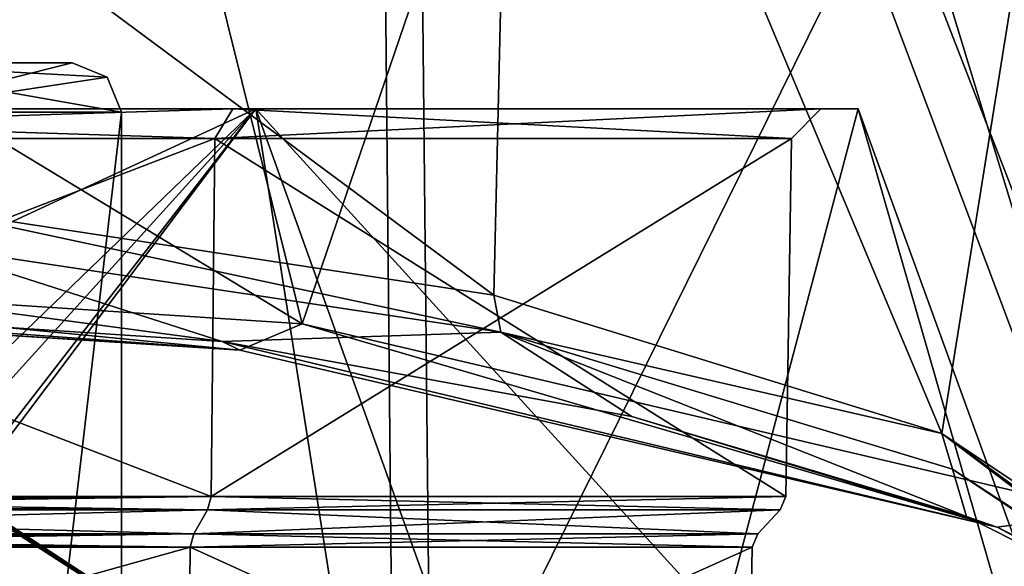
# Model space of a CAD drawing. Header units: millimetres. Extents: x -106 to 198, y -388 to 267.
# Tile 192 of 256: x 7.47 to 17.43, y 67.87 to 73.4. Entities that reach past the tile are written whole.
import ezdxf

# ---------------------------------------------------------------- set-up
doc = ezdxf.new("R2010")
doc.units = ezdxf.units.MM
doc.header["$LTSCALE"] = 52.148148
for name, color, linetype in [('282', 7, 'CONTINUOUS'), ('562', 7, 'CONTINUOUS'), ('563', 7, 'CONTINUOUS'), ('566', 7, 'CONTINUOUS'), ('571', 7, 'CONTINUOUS'), ('576', 7, 'CONTINUOUS'), ('579', 7, 'CONTINUOUS'), ('580', 7, 'CONTINUOUS'), ('6392', 7, 'CONTINUOUS'), ('6394', 7, 'CONTINUOUS'), ('6395', 7, 'CONTINUOUS'), ('6396', 7, 'CONTINUOUS'), ('6397', 7, 'CONTINUOUS'), ('6428', 7, 'CONTINUOUS'), ('6442', 7, 'CONTINUOUS'), ('6443', 7, 'CONTINUOUS'), ('6448', 7, 'CONTINUOUS'), ('6474', 7, 'CONTINUOUS'), ('6763', 7, 'CONTINUOUS'), ('6765', 7, 'CONTINUOUS')]:
    doc.layers.add(name, color=color, linetype=linetype)

msp = doc.modelspace()

# ---------------------------------------------------------------- linework, layer by layer
at = {"layer": '282', "linetype": 'CONTINUOUS'}
for points in [[(0, 67.9401, -18.9623), (0, 72.5, -16.7705), (9.8574, 72.5, -13.5677), (0, 67.9401, -18.9623)], [(0, 72.5, 16.7705), (0, 67.806, 19.0082), (11.3944, 62.7179, 16.5359), (0, 72.5, 16.7705)], [(9.8574, 72.5, 13.5677), (0, 72.5, 16.7705), (11.3944, 62.7179, 16.5359), (9.8574, 72.5, 13.5677)], [(0, 63, -20.0544), (0, 67.9401, -18.9623), (9.8574, 72.5, -13.5677), (0, 63, -20.0544)], [(0, 63, -20.0544), (9.8574, 72.5, -13.5677), (1.2524, 63, -20.0153), (0, 63, -20.0544)], [(1.2524, 63, -20.0153), (9.8574, 72.5, -13.5677), (2.5, 63, -19.898), (1.2524, 63, -20.0153)], [(2.5, 63, -19.898), (9.8574, 72.5, -13.5677), (2.5, 62.7179, -19.9253), (2.5, 63, -19.898)], [(2.5, 62.7179, -19.9253), (9.8574, 72.5, -13.5677), (13.3644, 62.7179, -14.9887), (2.5, 62.7179, -19.9253)], [(15.9498, 72.5, 5.1822), (9.8574, 72.5, 13.5677), (18.7652, 62.7179, 7.1509), (15.9498, 72.5, 5.1822)], [(18.7652, 62.7179, 7.1509), (9.8574, 72.5, 13.5677), (11.3944, 62.7179, 16.5359), (18.7652, 62.7179, 7.1509)], [(9.8574, 72.5, -13.5677), (15.9498, 72.5, -5.1822), (13.3644, 62.7179, -14.9887), (9.8574, 72.5, -13.5677)], [(13.3644, 62.7179, -14.9887), (15.9498, 72.5, -5.1822), (19.5095, 62.7179, -4.7592), (13.3644, 62.7179, -14.9887)], [(15.9498, 72.5, -5.1822), (15.9498, 72.5, 5.1822), (19.5095, 62.7179, -4.7592), (15.9498, 72.5, -5.1822)], [(19.5095, 62.7179, -4.7592), (15.9498, 72.5, 5.1822), (18.7652, 62.7179, 7.1509), (19.5095, 62.7179, -4.7592)]]:
    msp.add_3dface(points, dxfattribs=at)
at = {"layer": '562', "linetype": 'CONTINUOUS'}
for points in [[(0, 68.2033, 15.7033), (0, 68.4429, 15.9429), (9.371, 68.4429, 12.898), (0, 68.2033, 15.7033)], [(0, 68.2033, 15.7033), (9.371, 68.4429, 12.898), (9.2302, 68.2033, 12.7043), (0, 68.2033, 15.7033)], [(0, 68.4429, -15.9429), (0, 68.2033, -15.7033), (9.2302, 68.2033, -12.7043), (0, 68.4429, -15.9429)], [(9.371, 68.4429, -12.898), (0, 68.4429, -15.9429), (9.2302, 68.2033, -12.7043), (9.371, 68.4429, -12.898)], [(14.9348, 68.2033, -4.8526), (9.371, 68.4429, -12.898), (9.2302, 68.2033, -12.7043), (14.9348, 68.2033, -4.8526)], [(9.371, 68.4429, 12.898), (15.1626, 68.4429, 4.9266), (9.2302, 68.2033, 12.7043), (9.371, 68.4429, 12.898)], [(9.2302, 68.2033, 12.7043), (15.1626, 68.4429, 4.9266), (14.9348, 68.2033, 4.8526), (9.2302, 68.2033, 12.7043)], [(15.1626, 68.4429, -4.9266), (9.371, 68.4429, -12.898), (14.9348, 68.2033, -4.8526), (15.1626, 68.4429, -4.9266)], [(15.1626, 68.4429, 4.9266), (15.1626, 68.4429, -4.9266), (14.9348, 68.2033, 4.8526), (15.1626, 68.4429, 4.9266)], [(14.9348, 68.2033, 4.8526), (15.1626, 68.4429, -4.9266), (14.9348, 68.2033, -4.8526), (14.9348, 68.2033, 4.8526)]]:
    msp.add_3dface(points, dxfattribs=at)
at = {"layer": '563', "linetype": 'CONTINUOUS'}
for points in [[(0, 68.5808, 16.0014), (0, 72.2, 16.0646), (9.4425, 72.2, 12.9966), (0, 68.5808, 16.0014)], [(9.4054, 68.5808, 12.9454), (0, 68.5808, 16.0014), (9.4425, 72.2, 12.9966), (9.4054, 68.5808, 12.9454)], [(0, 68.5808, -16.0014), (9.4054, 68.5808, -12.9454), (0, 72.2, -16.0646), (0, 68.5808, -16.0014)], [(0, 72.2, -16.0646), (9.4054, 68.5808, -12.9454), (9.4425, 72.2, -12.9966), (0, 72.2, -16.0646)], [(15.2182, 68.5808, 4.9447), (9.4054, 68.5808, 12.9454), (15.2784, 72.2, 4.9641), (15.2182, 68.5808, 4.9447)], [(15.2784, 72.2, 4.9641), (9.4054, 68.5808, 12.9454), (9.4425, 72.2, 12.9966), (15.2784, 72.2, 4.9641)], [(9.4054, 68.5808, -12.9454), (15.2182, 68.5808, -4.9447), (9.4425, 72.2, -12.9966), (9.4054, 68.5808, -12.9454)], [(9.4425, 72.2, -12.9966), (15.2182, 68.5808, -4.9447), (15.2784, 72.2, -4.9641), (9.4425, 72.2, -12.9966)], [(15.2182, 68.5808, -4.9447), (15.2182, 68.5808, 4.9447), (15.2784, 72.2, -4.9641), (15.2182, 68.5808, -4.9447)], [(15.2784, 72.2, -4.9641), (15.2182, 68.5808, 4.9447), (15.2784, 72.2, 4.9641), (15.2784, 72.2, -4.9641)]]:
    msp.add_3dface(points, dxfattribs=at)
at = {"layer": '566', "linetype": 'CONTINUOUS'}
for points in [[(9.371, 68.4429, 12.898), (0, 68.4429, 15.9429), (9.4054, 68.5808, 12.9454), (9.371, 68.4429, 12.898)], [(9.4054, 68.5808, 12.9454), (0, 68.4429, 15.9429), (0, 68.5061, 15.9855), (9.4054, 68.5808, 12.9454)], [(9.371, 68.4429, -12.898), (9.4054, 68.5808, -12.9454), (0, 68.5808, -16.0014), (9.371, 68.4429, -12.898)], [(9.371, 68.4429, -12.898), (0, 68.5808, -16.0014), (0, 68.5061, -15.9855), (9.371, 68.4429, -12.898)], [(0, 68.5808, 16.0014), (9.4054, 68.5808, 12.9454), (0, 68.5061, 15.9855), (0, 68.5808, 16.0014)], [(9.371, 68.4429, -12.898), (15.1626, 68.4429, -4.9266), (9.4054, 68.5808, -12.9454), (9.371, 68.4429, -12.898)], [(15.1626, 68.4429, 4.9266), (9.371, 68.4429, 12.898), (15.2182, 68.5808, 4.9447), (15.1626, 68.4429, 4.9266)], [(9.371, 68.4429, 12.898), (9.4054, 68.5808, 12.9454), (15.2182, 68.5808, 4.9447), (9.371, 68.4429, 12.898)], [(15.1626, 68.4429, -4.9266), (15.2182, 68.5808, -4.9447), (9.4054, 68.5808, -12.9454), (15.1626, 68.4429, -4.9266)], [(15.1626, 68.4429, -4.9266), (15.1626, 68.4429, 4.9266), (15.2182, 68.5808, -4.9447), (15.1626, 68.4429, -4.9266)], [(15.1626, 68.4429, 4.9266), (15.2182, 68.5808, 4.9447), (15.2182, 68.5808, -4.9447), (15.1626, 68.4429, 4.9266)], [(0, 68.4429, -15.9429), (9.371, 68.4429, -12.898), (0, 68.5061, -15.9855), (0, 68.4429, -15.9429)]]:
    msp.add_3dface(points, dxfattribs=at)
at = {"layer": '571', "linetype": 'CONTINUOUS'}
for points in [[(9.1694, 65.5, 12.6207), (0, 65.5, 15.6), (9.1958, 68.0654, 12.6569), (9.1694, 65.5, 12.6207)], [(0, 65.5, 15.6), (0, 68.0654, 15.6448), (9.1958, 68.0654, 12.6569), (0, 65.5, 15.6)], [(0, 65.5, -15.6), (9.1694, 65.5, -12.6207), (0, 68.0654, -15.6448), (0, 65.5, -15.6)], [(0, 68.0654, -15.6448), (9.1694, 65.5, -12.6207), (9.1958, 68.0654, -12.6569), (0, 68.0654, -15.6448)], [(9.1694, 65.5, -12.6207), (14.8365, 65.5, -4.8207), (9.1958, 68.0654, -12.6569), (9.1694, 65.5, -12.6207)], [(14.8365, 65.5, 4.8207), (9.1694, 65.5, 12.6207), (14.8791, 68.0654, 4.8345), (14.8365, 65.5, 4.8207)], [(14.8791, 68.0654, 4.8345), (9.1694, 65.5, 12.6207), (9.1958, 68.0654, 12.6569), (14.8791, 68.0654, 4.8345)], [(9.1958, 68.0654, -12.6569), (14.8365, 65.5, -4.8207), (14.8791, 68.0654, -4.8345), (9.1958, 68.0654, -12.6569)], [(14.8365, 65.5, -4.8207), (14.8365, 65.5, 4.8207), (14.8791, 68.0654, -4.8345), (14.8365, 65.5, -4.8207)], [(14.8791, 68.0654, -4.8345), (14.8365, 65.5, 4.8207), (14.8791, 68.0654, 4.8345), (14.8791, 68.0654, -4.8345)]]:
    msp.add_3dface(points, dxfattribs=at)
at = {"layer": '576', "linetype": 'CONTINUOUS'}
for points in [[(0, 68.2033, 15.7033), (9.2302, 68.2033, 12.7043), (0, 68.1401, 15.6606), (0, 68.2033, 15.7033)], [(9.2302, 68.2033, -12.7043), (0, 68.2033, -15.7033), (9.1958, 68.0654, -12.6569), (9.2302, 68.2033, -12.7043)], [(9.1958, 68.0654, -12.6569), (0, 68.2033, -15.7033), (0, 68.1401, -15.6606), (9.1958, 68.0654, -12.6569)], [(0, 68.0654, 15.6448), (9.2302, 68.2033, 12.7043), (9.1958, 68.0654, 12.6569), (0, 68.0654, 15.6448)], [(9.2302, 68.2033, 12.7043), (0, 68.0654, 15.6448), (0, 68.1401, 15.6606), (9.2302, 68.2033, 12.7043)], [(0, 68.0654, -15.6448), (9.1958, 68.0654, -12.6569), (0, 68.1401, -15.6606), (0, 68.0654, -15.6448)], [(9.2302, 68.2033, 12.7043), (14.9348, 68.2033, 4.8526), (9.1958, 68.0654, 12.6569), (9.2302, 68.2033, 12.7043)], [(14.9348, 68.2033, 4.8526), (14.8791, 68.0654, 4.8345), (9.1958, 68.0654, 12.6569), (14.9348, 68.2033, 4.8526)], [(9.2302, 68.2033, -12.7043), (9.1958, 68.0654, -12.6569), (14.8791, 68.0654, -4.8345), (9.2302, 68.2033, -12.7043)], [(14.9348, 68.2033, -4.8526), (9.2302, 68.2033, -12.7043), (14.8791, 68.0654, -4.8345), (14.9348, 68.2033, -4.8526)], [(14.9348, 68.2033, 4.8526), (14.9348, 68.2033, -4.8526), (14.8791, 68.0654, 4.8345), (14.9348, 68.2033, 4.8526)], [(14.9348, 68.2033, -4.8526), (14.8791, 68.0654, -4.8345), (14.8791, 68.0654, 4.8345), (14.9348, 68.2033, -4.8526)]]:
    msp.add_3dface(points, dxfattribs=at)
at = {"layer": '579', "linetype": 'CONTINUOUS'}
for points in [[(9.8574, 72.5, -13.5677), (0, 72.5, -16.7705), (0, 72.5, -16.3752), (9.8574, 72.5, -13.5677)], [(0, 72.5, 16.7705), (9.8574, 72.5, 13.5677), (0, 72.5, 16.3752), (0, 72.5, 16.7705)], [(0, 72.5, 16.3752), (9.8574, 72.5, 13.5677), (9.625, 72.5, 13.2479), (0, 72.5, 16.3752)], [(9.8574, 72.5, -13.5677), (0, 72.5, -16.3752), (9.625, 72.5, -13.2479), (9.8574, 72.5, -13.5677)], [(9.8574, 72.5, 13.5677), (15.9498, 72.5, 5.1822), (9.625, 72.5, 13.2479), (9.8574, 72.5, 13.5677)], [(9.625, 72.5, 13.2479), (15.9498, 72.5, 5.1822), (15.5738, 72.5, 5.06), (9.625, 72.5, 13.2479)], [(15.9498, 72.5, -5.1822), (9.8574, 72.5, -13.5677), (9.625, 72.5, -13.2479), (15.9498, 72.5, -5.1822)], [(15.5738, 72.5, -5.06), (15.9498, 72.5, -5.1822), (9.625, 72.5, -13.2479), (15.5738, 72.5, -5.06)], [(15.9498, 72.5, 5.1822), (15.9498, 72.5, -5.1822), (15.5738, 72.5, 5.06), (15.9498, 72.5, 5.1822)], [(15.5738, 72.5, 5.06), (15.9498, 72.5, -5.1822), (15.5738, 72.5, -5.06), (15.5738, 72.5, 5.06)]]:
    msp.add_3dface(points, dxfattribs=at)
at = {"layer": '580', "linetype": 'CONTINUOUS'}
for points in [[(9.4425, 72.2, 12.9966), (0, 72.2, 16.0646), (9.625, 72.5, 13.2479), (9.4425, 72.2, 12.9966)], [(0, 72.2, 16.0646), (0, 72.5, 16.3752), (9.625, 72.5, 13.2479), (0, 72.2, 16.0646)], [(0, 72.2, -16.0646), (9.4425, 72.2, -12.9966), (0, 72.5, -16.3752), (0, 72.2, -16.0646)], [(0, 72.5, -16.3752), (9.4425, 72.2, -12.9966), (9.625, 72.5, -13.2479), (0, 72.5, -16.3752)], [(9.4425, 72.2, -12.9966), (15.2784, 72.2, -4.9641), (9.625, 72.5, -13.2479), (9.4425, 72.2, -12.9966)], [(15.2784, 72.2, 4.9641), (9.4425, 72.2, 12.9966), (15.5738, 72.5, 5.06), (15.2784, 72.2, 4.9641)], [(9.4425, 72.2, 12.9966), (9.625, 72.5, 13.2479), (15.5738, 72.5, 5.06), (9.4425, 72.2, 12.9966)], [(15.2784, 72.2, -4.9641), (15.5738, 72.5, -5.06), (9.625, 72.5, -13.2479), (15.2784, 72.2, -4.9641)], [(15.2784, 72.2, -4.9641), (15.2784, 72.2, 4.9641), (15.5738, 72.5, -5.06), (15.2784, 72.2, -4.9641)], [(15.2784, 72.2, 4.9641), (15.5738, 72.5, 5.06), (15.5738, 72.5, -5.06), (15.2784, 72.2, 4.9641)]]:
    msp.add_3dface(points, dxfattribs=at)
at = {"layer": '6392', "linetype": 'CONTINUOUS'}
for points in [[(8.5, 51.1675, 50), (8.5, 72.4675, 50), (6.0104, 72.4675, 56.0104), (8.5, 51.1675, 50)], [(6.0104, 51.1675, 56.0104), (8.5, 51.1675, 50), (6.0104, 72.4675, 56.0104), (6.0104, 51.1675, 56.0104)]]:
    msp.add_3dface(points, dxfattribs=at)
at = {"layer": '6394', "linetype": 'CONTINUOUS'}
for points in [[(5.6583, 72.9675, 44.3446), (-8, 72.9675, 50), (8, 72.9675, 50), (5.6583, 72.9675, 44.3446)], [(8, 72.9675, 50), (-8, 72.9675, 50), (-5.6583, 72.9675, 55.6554), (8, 72.9675, 50)], [(5.6583, 72.9675, 55.6554), (8, 72.9675, 50), (-5.6583, 72.9675, 55.6554), (5.6583, 72.9675, 55.6554)]]:
    msp.add_3dface(points, dxfattribs=at)
at = {"layer": '6395', "linetype": 'CONTINUOUS'}
for points in [[(8.5, 72.4675, 50), (8.5, 51.1675, 50), (6.0104, 51.1675, 43.9896), (8.5, 72.4675, 50)], [(8.5, 72.4675, 50), (6.0104, 51.1675, 43.9896), (6.0104, 72.4675, 43.9896), (8.5, 72.4675, 50)]]:
    msp.add_3dface(points, dxfattribs=at)
at = {"layer": '6396', "linetype": 'CONTINUOUS'}
for points in [[(6.0104, 72.4675, 56.0104), (8.5, 72.4675, 50), (5.6583, 72.9675, 55.6554), (6.0104, 72.4675, 56.0104)], [(5.6583, 72.9675, 55.6554), (8.5, 72.4675, 50), (8.3536, 72.8211, 50), (5.6583, 72.9675, 55.6554)], [(8, 72.9675, 50), (5.6583, 72.9675, 55.6554), (8.3536, 72.8211, 50), (8, 72.9675, 50)]]:
    msp.add_3dface(points, dxfattribs=at)
at = {"layer": '6397', "linetype": 'CONTINUOUS'}
for points in [[(5.6583, 72.9675, 44.3446), (8, 72.9675, 50), (6.0104, 72.4675, 43.9896), (5.6583, 72.9675, 44.3446)], [(6.0104, 72.4675, 43.9896), (8, 72.9675, 50), (8.3536, 72.8211, 50), (6.0104, 72.4675, 43.9896)], [(8.5, 72.4675, 50), (6.0104, 72.4675, 43.9896), (8.3536, 72.8211, 50), (8.5, 72.4675, 50)]]:
    msp.add_3dface(points, dxfattribs=at)
at = {"layer": '6428', "linetype": 'CONTINUOUS'}
for points in [[(14.3077, 82.0064, -17.3649), (19.3517, 83.1513, -11.4787), (18.4492, 68.4221, -12.8792), (14.3077, 82.0064, -17.3649)], [(7.5952, 81.3174, -21.1793), (14.3077, 82.0064, -17.3649), (10.3275, 70.3274, -19.9898), (7.5952, 81.3174, -21.1793)], [(10.3275, 70.3274, -19.9898), (14.3077, 82.0064, -17.3649), (18.4492, 68.4221, -12.8792), (10.3275, 70.3274, -19.9898)], [(3.0328, 74.753, -22.2947), (7.5952, 81.3174, -21.1793), (10.3275, 70.3274, -19.9898), (3.0328, 74.753, -22.2947)], [(16.2653, 74.8941, 15.5464), (19.9094, 65.5, 10.4817), (19.5546, 75.0973, 11.1295), (16.2653, 74.8941, 15.5464)], [(11.5413, 74.0985, 19.3144), (11.6278, 65.5, 19.2625), (16.2653, 74.8941, 15.5464), (11.5413, 74.0985, 19.3144)], [(11.6278, 65.5, 19.2625), (19.9094, 65.5, 10.4817), (16.2653, 74.8941, 15.5464), (11.6278, 65.5, 19.2625)], [(0, 71, -22.5), (3.0328, 74.753, -22.2947), (10.3275, 70.3274, -19.9898), (0, 71, -22.5)], [(0.1723, 73.0056, 22.4993), (11.6278, 65.5, 19.2625), (11.5413, 74.0985, 19.3144), (0.1723, 73.0056, 22.4993)], [(0, 65.5, 22.5), (11.6278, 65.5, 19.2625), (0, 73.0059, 22.5), (0, 65.5, 22.5)], [(0, 73.0059, 22.5), (11.6278, 65.5, 19.2625), (0.0861, 73.0059, 22.4998), (0, 73.0059, 22.5)], [(0.0861, 73.0059, 22.4998), (11.6278, 65.5, 19.2625), (0.1723, 73.0056, 22.4993), (0.0861, 73.0059, 22.4998)]]:
    msp.add_3dface(points, dxfattribs=at)
at = {"layer": '6442', "linetype": 'CONTINUOUS'}
for points in [[(0, 71, -22.5), (10.3275, 70.3274, -19.9898), (9.6976, 70.0583, -18.9855), (0, 71, -22.5)], [(0, 70.6876, -21.3339), (0, 71, -22.5), (9.6976, 70.0583, -18.9855), (0, 70.6876, -21.3339)], [(9.6976, 70.0583, -18.9855), (10.3275, 70.3274, -19.9898), (17.3573, 68.2675, -12.3022), (9.6976, 70.0583, -18.9855)], [(10.3275, 70.3274, -19.9898), (18.4492, 68.4221, -12.8792), (17.3573, 68.2675, -12.3022), (10.3275, 70.3274, -19.9898)], [(17.3573, 68.2675, -12.3022), (18.4492, 68.4221, -12.8792), (19.793, 67.0386, -7.7159), (17.3573, 68.2675, -12.3022)]]:
    msp.add_3dface(points, dxfattribs=at)
at = {"layer": '6443', "linetype": 'CONTINUOUS'}
for points in [[(0, 88.3161, 19.4025), (11.0398, 87.4474, 15.9832), (0, 67.4413, 19.9492), (0, 88.3161, 19.4025)], [(0, 67.4413, 19.9492), (11.0398, 87.4474, 15.9832), (11.23, 67.4413, 16.4881), (0, 67.4413, 19.9492)], [(11.0398, 87.4474, 15.9832), (18.297, 85.0897, 6.7056), (18.5633, 67.4413, 7.3056), (11.0398, 87.4474, 15.9832)], [(11.23, 67.4413, 16.4881), (11.0398, 87.4474, 15.9832), (18.5633, 67.4413, 7.3056), (11.23, 67.4413, 16.4881)], [(18.8591, 82.0595, -5.2132), (12.4761, 79.5301, -15.1587), (16.7969, 69.2154, -10.6763), (18.8591, 82.0595, -5.2132)], [(19.4552, 67.4413, -4.4118), (18.8591, 82.0595, -5.2132), (16.7969, 69.2154, -10.6763), (19.4552, 67.4413, -4.4118)], [(12.4761, 79.5301, -15.1587), (1.7697, 78.4048, -19.5823), (12.2662, 70.6166, -15.6269), (12.4761, 79.5301, -15.1587)], [(16.7969, 69.2154, -10.6763), (12.4761, 79.5301, -15.1587), (12.2662, 70.6166, -15.6269), (16.7969, 69.2154, -10.6763)], [(12.2662, 70.6166, -15.6269), (1.7697, 78.4048, -19.5823), (6.448, 71.5045, -18.7659), (12.2662, 70.6166, -15.6269)]]:
    msp.add_3dface(points, dxfattribs=at)
at = {"layer": '6448', "linetype": 'CONTINUOUS'}
for points in [[(0, 70.7699, -20.9054), (9.5168, 70.1478, -18.6061), (0, 71.4194, -20.0355), (0, 70.7699, -20.9054)], [(0, 71.4194, -20.0355), (9.5168, 70.1478, -18.6061), (6.4777, 71.121, -18.9648), (0, 71.4194, -20.0355)], [(6.4777, 71.121, -18.9648), (9.5168, 70.1478, -18.6061), (12.3367, 70.2423, -15.8122), (6.4777, 71.121, -18.9648)], [(9.5168, 70.1478, -18.6061), (13.6606, 69.3901, -15.8051), (12.3367, 70.2423, -15.8122), (9.5168, 70.1478, -18.6061)], [(13.6606, 69.3901, -15.8051), (17.0462, 68.3766, -12.0571), (12.3367, 70.2423, -15.8122), (13.6606, 69.3901, -15.8051)], [(12.3367, 70.2423, -15.8122), (17.0462, 68.3766, -12.0571), (16.9047, 68.8548, -10.8357), (12.3367, 70.2423, -15.8122)], [(19.4482, 67.1605, -7.559), (19.5916, 67.0987, -4.5384), (16.9047, 68.8548, -10.8357), (19.4482, 67.1605, -7.559)], [(17.0462, 68.3766, -12.0571), (19.4482, 67.1605, -7.559), (16.9047, 68.8548, -10.8357), (17.0462, 68.3766, -12.0571)]]:
    msp.add_3dface(points, dxfattribs=at)
at = {"layer": '6474', "linetype": 'CONTINUOUS'}
msp.add_3dface([(0.1723, 73.0056, 22.4993), (11.5413, 74.0985, 19.3144), (0.1963, 85.1806, 26.6321), (0.1723, 73.0056, 22.4993)], dxfattribs=at)
at = {"layer": '6763', "linetype": 'CONTINUOUS'}
for points in [[(12.2662, 70.6166, -15.6269), (6.448, 71.5045, -18.7659), (12.3367, 70.2423, -15.8122), (12.2662, 70.6166, -15.6269)], [(6.448, 71.5045, -18.7659), (6.4777, 71.121, -18.9648), (12.3367, 70.2423, -15.8122), (6.448, 71.5045, -18.7659)], [(16.7969, 69.2154, -10.6763), (12.2662, 70.6166, -15.6269), (12.3367, 70.2423, -15.8122), (16.7969, 69.2154, -10.6763)], [(16.7969, 69.2154, -10.6763), (12.3367, 70.2423, -15.8122), (16.9047, 68.8548, -10.8357), (16.7969, 69.2154, -10.6763)], [(19.4552, 67.4413, -4.4118), (16.7969, 69.2154, -10.6763), (19.4874, 67.2541, -4.471), (19.4552, 67.4413, -4.4118)], [(19.5916, 67.0987, -4.5384), (16.7969, 69.2154, -10.6763), (16.9047, 68.8548, -10.8357), (19.5916, 67.0987, -4.5384)], [(16.7969, 69.2154, -10.6763), (19.5916, 67.0987, -4.5384), (19.4874, 67.2541, -4.471), (16.7969, 69.2154, -10.6763)]]:
    msp.add_3dface(points, dxfattribs=at)
at = {"layer": '6765', "linetype": 'CONTINUOUS'}
for points in [[(9.6976, 70.0583, -18.9855), (9.5168, 70.1478, -18.6061), (0, 70.7699, -20.9054), (9.6976, 70.0583, -18.9855)], [(9.6976, 70.0583, -18.9855), (0, 70.7699, -20.9054), (0.0002, 70.6795, -21.1102), (9.6976, 70.0583, -18.9855)], [(0, 70.6876, -21.3339), (9.6976, 70.0583, -18.9855), (0.0002, 70.6795, -21.1102), (0, 70.6876, -21.3339)], [(9.6976, 70.0583, -18.9855), (17.3573, 68.2675, -12.3022), (9.5168, 70.1478, -18.6061), (9.6976, 70.0583, -18.9855)], [(17.3573, 68.2675, -12.3022), (13.6606, 69.3901, -15.8051), (9.5168, 70.1478, -18.6061), (17.3573, 68.2675, -12.3022)], [(17.3573, 68.2675, -12.3022), (17.0462, 68.3766, -12.0571), (13.6606, 69.3901, -15.8051), (17.3573, 68.2675, -12.3022)], [(17.3573, 68.2675, -12.3022), (19.4482, 67.1605, -7.559), (17.0462, 68.3766, -12.0571), (17.3573, 68.2675, -12.3022)], [(17.3573, 68.2675, -12.3022), (19.793, 67.0386, -7.7159), (19.4482, 67.1605, -7.559), (17.3573, 68.2675, -12.3022)]]:
    msp.add_3dface(points, dxfattribs=at)

doc.saveas('drawing.dxf')
